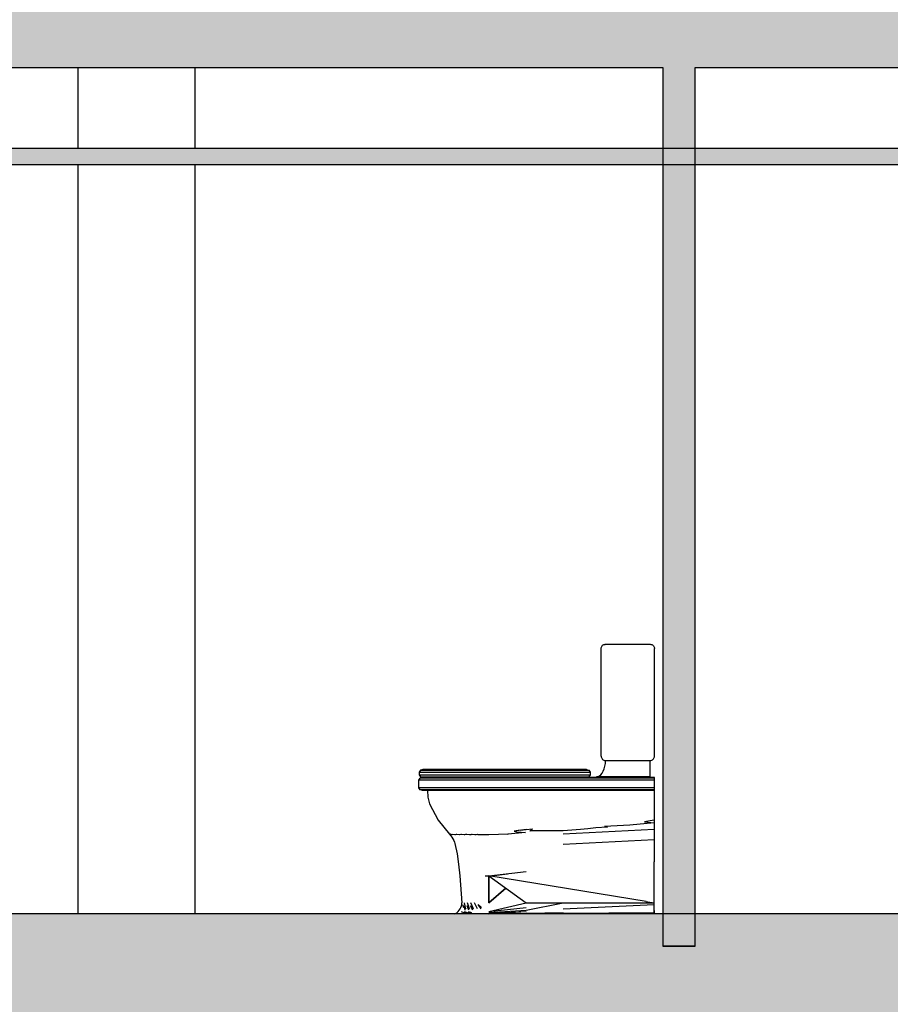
# Model space of a CAD drawing. Header units: metres. Extents: x -1 to 430, y -65 to 31.
# Tile 38 of 69: x 238.22 to 240.91, y -36.93 to -33.89. Entities that reach past the tile are written whole.
import ezdxf

# ---------------------------------------------------------------- set-up
doc = ezdxf.new("R2010")
doc.units = ezdxf.units.M
doc.linetypes.add('CONTINUA', pattern=[0])
doc.layers.add('+++++ CÀLCUL SECCIÓ G', color=7, linetype='CONTINUA', lineweight=25)

msp = doc.modelspace()

# ---------------------------------------------------------------- hatches: boundary and pattern name
at = {"layer": '+++++ CÀLCUL SECCIÓ G', "linetype": 'CONTINUA', "lineweight": 25, "true_color": 0xababab, "transparency": 33554687}
for points in [[(243.5949, -34.04), (243.5949, -33.74), (233.724, -33.74), (233.724, -34.04)], [(243.5949, -37.05), (243.5949, -36.75), (233.724, -36.75), (233.724, -37.05)]]:
    msp.add_hatch(color=253, dxfattribs=at).paths.add_polyline_path(points)
at = {"layer": '+++++ CÀLCUL SECCIÓ G', "linetype": 'CONTINUA', "lineweight": 25, "true_color": 0xa0a0a0, "transparency": 33554687}
msp.add_hatch(color=253, dxfattribs=at).paths.add_polyline_path([(240.3076, -34.04), (240.2076, -34.04), (240.2076, -36.75), (240.3076, -36.75)])
at = {"layer": '+++++ CÀLCUL SECCIÓ G', "linetype": 'CONTINUA', "lineweight": 25, "transparency": 33554687}
for color, points in [(34, [(237.2049, -34.29), (237.2049, -34.34), (243.4449, -34.34), (243.4449, -34.29)]), (32, [(233.7222, -36.65), (233.7222, -36.75), (243.4449, -36.75), (243.4449, -36.65)])]:
    msp.add_hatch(color=color, dxfattribs=at).paths.add_polyline_path(points)

# ---------------------------------------------------------------- linework, layer by layer
at = {"layer": '+++++ CÀLCUL SECCIÓ G', "color": 7, "linetype": 'CONTINUA', "lineweight": 25, "transparency": 33554687}
for p, q in [((237.2049, -34.04), (240.2076, -34.04)), ((238.4049, -34.29), (238.4049, -34.04)), ((238.7649, -34.29), (238.7649, -34.04)), ((240.2076, -34.04), (240.2076, -36.75)), ((240.3076, -34.04), (241.6549, -34.04)), ((240.3076, -36.75), (240.3076, -34.04)), ((243.4449, -34.29), (237.2049, -34.29)), ((237.2049, -34.34), (243.4449, -34.34)), ((238.4049, -36.65), (238.4049, -34.34)), ((238.7649, -36.65), (238.7649, -34.34)), ((240.0177, -35.83), (240.0183, -35.828)), ((240.0183, -35.828), (240.0193, -35.826)), ((240.0193, -35.826), (240.0206, -35.824)), ((240.0206, -35.824), (240.0223, -35.822)), ((240.0223, -35.822), (240.0241, -35.821)), ((240.0241, -35.821), (240.0262, -35.82)), ((240.0262, -35.82), (240.0284, -35.8195)), ((240.0284, -35.8195), (240.0307, -35.819)), ((240.0286, -35.8195), (240.0309, -35.819)), ((240.0297, -35.8195), (240.0286, -35.8195)), ((240.0309, -35.819), (240.0297, -35.8195)), ((240.0297, -35.8195), (240.0324, -35.819)), ((240.0324, -35.8195), (240.0297, -35.8195)), ((240.0309, -35.819), (240.0307, -35.819)), ((240.0309, -35.819), (240.0324, -35.819)), ((240.0324, -35.819), (240.0324, -35.8195)), ((240.0324, -35.819), (240.1674, -35.819)), ((240.1674, -35.819), (240.1689, -35.819)), ((240.1689, -35.819), (240.1691, -35.819)), ((240.1691, -35.819), (240.1714, -35.8195)), ((240.1714, -35.8195), (240.1736, -35.82)), ((240.1736, -35.82), (240.1757, -35.821)), ((240.1757, -35.821), (240.1776, -35.822)), ((240.1776, -35.822), (240.1792, -35.824)), ((240.1792, -35.824), (240.1805, -35.826)), ((240.1805, -35.826), (240.1815, -35.828)), ((240.1815, -35.828), (240.1821, -35.83)), ((240.0175, -35.832), (240.0177, -35.83)), ((240.0175, -35.832), (240.0177, -35.832)), ((240.0177, -36.1645), (240.0177, -35.832)), ((240.1821, -35.83), (240.1823, -35.832)), ((240.1821, -35.832), (240.1823, -35.832)), ((240.1821, -36.1645), (240.1821, -35.832)), ((240.0175, -36.1645), (240.0177, -36.1645)), ((240.0175, -36.1645), (240.0177, -36.1665)), ((240.0177, -36.1665), (240.0183, -36.1685)), ((240.0183, -36.1685), (240.0193, -36.1705)), ((240.0193, -36.1705), (240.0206, -36.1725)), ((240.0206, -36.1725), (240.0223, -36.1745)), ((240.0223, -36.1745), (240.0241, -36.1755)), ((240.0241, -36.1755), (240.0262, -36.1765)), ((240.0262, -36.1765), (240.0284, -36.177)), ((240.0284, -36.177), (240.0307, -36.1775)), ((240.0293, -36.1948), (240.0306, -36.1863)), ((240.0306, -36.1863), (240.031, -36.1775)), ((240.0309, -36.1775), (240.0307, -36.1775)), ((240.0309, -36.1775), (240.0324, -36.1775)), ((240.031, -36.1775), (240.1674, -36.1775)), ((240.0324, -36.1775), (240.1674, -36.1775)), ((240.1674, -36.1775), (240.1674, -36.228)), ((240.1674, -36.1775), (240.1689, -36.1775)), ((240.1689, -36.1775), (240.1691, -36.1775)), ((240.1691, -36.1775), (240.1714, -36.177)), ((240.1714, -36.177), (240.1736, -36.1765)), ((240.1736, -36.1765), (240.1757, -36.1755)), ((240.1757, -36.1755), (240.1776, -36.1745)), ((240.1776, -36.1745), (240.1792, -36.1725)), ((240.1792, -36.1725), (240.1805, -36.1705)), ((240.1805, -36.1705), (240.1815, -36.1685)), ((240.1815, -36.1685), (240.1821, -36.1665)), ((240.1821, -36.1645), (240.1823, -36.1645)), ((240.1821, -36.1665), (240.1823, -36.1645)), ((239.4605, -36.2074), (239.456, -36.2136)), ((239.456, -36.2136), (239.456, -36.2214)), ((239.456, -36.2136), (239.4562, -36.2136)), ((239.456, -36.2214), (239.4562, -36.2214)), ((239.456, -36.2214), (239.4605, -36.2276)), ((239.4562, -36.2136), (239.4578, -36.2136)), ((239.4562, -36.2214), (239.4578, -36.2214)), ((239.4578, -36.2136), (239.4607, -36.2136)), ((239.4578, -36.2214), (239.4607, -36.2214)), ((239.4677, -36.205), (239.4605, -36.2074)), ((239.4605, -36.2074), (239.4607, -36.2074)), ((239.4607, -36.2074), (239.4622, -36.2074)), ((239.4607, -36.2136), (239.465, -36.2136)), ((239.4607, -36.2214), (239.465, -36.2214)), ((239.4622, -36.2074), (239.465, -36.2074)), ((239.465, -36.2074), (239.4692, -36.2074)), ((239.465, -36.2136), (239.4706, -36.2136)), ((239.465, -36.2214), (239.4706, -36.2214)), ((239.4679, -36.205), (239.4677, -36.205)), ((239.4679, -36.205), (239.4677, -36.205)), ((239.4693, -36.205), (239.4679, -36.205)), ((239.4693, -36.205), (239.4679, -36.205)), ((239.4692, -36.2074), (239.4746, -36.2074)), ((239.472, -36.205), (239.4693, -36.205)), ((239.472, -36.205), (239.4693, -36.205)), ((239.4706, -36.2136), (239.4774, -36.2136)), ((239.4706, -36.2214), (239.4774, -36.2214)), ((239.476, -36.205), (239.472, -36.205)), ((239.476, -36.205), (239.472, -36.205)), ((239.4746, -36.2074), (239.4813, -36.2074)), ((239.4812, -36.205), (239.476, -36.205)), ((239.4812, -36.205), (239.476, -36.205)), ((239.4774, -36.2136), (239.4855, -36.2136)), ((239.4774, -36.2214), (239.4855, -36.2214)), ((239.4876, -36.205), (239.4812, -36.205)), ((239.4876, -36.205), (239.4812, -36.205)), ((239.4813, -36.2074), (239.4892, -36.2074)), ((239.4855, -36.2136), (239.4947, -36.2136)), ((239.4855, -36.2214), (239.4947, -36.2214)), ((239.4951, -36.205), (239.4876, -36.205)), ((239.4951, -36.205), (239.4876, -36.205)), ((239.4892, -36.2074), (239.4981, -36.2074)), ((239.4947, -36.2136), (239.505, -36.2136)), ((239.4947, -36.2214), (239.505, -36.2214)), ((239.5037, -36.205), (239.4951, -36.205)), ((239.5037, -36.205), (239.4951, -36.205)), ((239.4981, -36.2074), (239.5081, -36.2074)), ((239.5133, -36.205), (239.5037, -36.205)), ((239.5133, -36.205), (239.5037, -36.205)), ((239.505, -36.2136), (239.5167, -36.2136)), ((239.505, -36.2214), (239.5167, -36.2214)), ((239.5081, -36.2074), (239.5194, -36.2074)), ((239.5237, -36.205), (239.5133, -36.205)), ((239.5237, -36.205), (239.5133, -36.205)), ((239.5167, -36.2136), (239.5456, -36.2136)), ((239.5167, -36.2214), (239.5456, -36.2214)), ((239.5194, -36.2074), (239.5477, -36.2074)), ((239.5512, -36.205), (239.5237, -36.205)), ((239.5512, -36.205), (239.5237, -36.205)), ((239.5456, -36.2136), (239.5754, -36.2136)), ((239.5456, -36.2214), (239.5754, -36.2214)), ((239.5477, -36.2074), (239.5771, -36.2074)), ((239.58, -36.205), (239.5512, -36.205)), ((239.58, -36.205), (239.5512, -36.205)), ((239.5754, -36.2136), (239.6064, -36.2136)), ((239.5754, -36.2214), (239.6064, -36.2214)), ((239.5771, -36.2074), (239.6078, -36.2074)), ((239.61, -36.205), (239.58, -36.205)), ((239.61, -36.205), (239.58, -36.205)), ((239.6064, -36.2136), (239.6383, -36.2136)), ((239.6064, -36.2214), (239.6383, -36.2214)), ((239.6078, -36.2074), (239.6393, -36.2074)), ((239.6409, -36.205), (239.61, -36.205)), ((239.6409, -36.205), (239.61, -36.205)), ((239.6383, -36.2136), (239.671, -36.2136)), ((239.6383, -36.2214), (239.671, -36.2214)), ((239.6393, -36.2074), (239.6716, -36.2074)), ((239.6725, -36.205), (239.6409, -36.205)), ((239.6725, -36.205), (239.6409, -36.205)), ((239.671, -36.2136), (239.7042, -36.2136)), ((239.671, -36.2214), (239.7042, -36.2214)), ((239.6716, -36.2074), (239.7043, -36.2074)), ((239.7045, -36.205), (239.6725, -36.205)), ((239.7045, -36.205), (239.6725, -36.205)), ((239.7042, -36.2136), (239.7694, -36.2136)), ((239.7042, -36.2214), (239.7694, -36.2214)), ((239.7043, -36.2074), (239.7692, -36.2074)), ((239.7689, -36.205), (239.7045, -36.205)), ((239.7689, -36.205), (239.7045, -36.205)), ((239.8954, -36.205), (239.7689, -36.205)), ((239.8954, -36.205), (239.7689, -36.205)), ((239.7692, -36.2074), (239.8957, -36.2074)), ((239.7694, -36.2136), (239.8959, -36.2136)), ((239.7694, -36.2214), (239.8959, -36.2214)), ((239.9587, -36.205), (239.8954, -36.205)), ((239.9587, -36.205), (239.8954, -36.205)), ((239.8957, -36.2074), (239.9594, -36.2074)), ((239.8959, -36.2136), (239.9599, -36.2136)), ((239.8959, -36.2214), (239.9599, -36.2214)), ((239.9622, -36.205), (239.9587, -36.205)), ((239.9622, -36.205), (239.9587, -36.205)), ((239.9594, -36.2074), (239.9643, -36.2074)), ((239.9599, -36.2136), (239.9656, -36.2136)), ((239.9599, -36.2214), (239.9656, -36.2214)), ((239.9655, -36.205), (239.9622, -36.205)), ((239.9655, -36.205), (239.9622, -36.205)), ((239.9643, -36.2074), (239.9693, -36.2074)), ((239.9683, -36.205), (239.9655, -36.205)), ((239.9683, -36.205), (239.9655, -36.205)), ((239.9656, -36.2136), (239.9716, -36.2136)), ((239.9656, -36.2214), (239.9716, -36.2214)), ((239.9704, -36.205), (239.9683, -36.205)), ((239.9704, -36.205), (239.9683, -36.205)), ((239.9693, -36.2074), (239.9735, -36.2074)), ((239.9717, -36.205), (239.9704, -36.205)), ((239.9717, -36.205), (239.9704, -36.205)), ((239.9716, -36.2136), (239.9767, -36.2136)), ((239.9716, -36.2214), (239.9767, -36.2214)), ((239.9722, -36.205), (239.9717, -36.205)), ((239.9722, -36.205), (239.9717, -36.205)), ((239.9722, -36.205), (239.9722, -36.205)), ((239.9722, -36.205), (239.9722, -36.205)), ((239.9722, -36.205), (239.9794, -36.2074)), ((239.9735, -36.2074), (239.9767, -36.2074)), ((239.9767, -36.2074), (239.9787, -36.2074)), ((239.9767, -36.2136), (239.9806, -36.2136)), ((239.9767, -36.2214), (239.9806, -36.2214)), ((239.9787, -36.2074), (239.9794, -36.2074)), ((239.9794, -36.2074), (239.9794, -36.2074)), ((239.9794, -36.2074), (239.9839, -36.2136)), ((239.9839, -36.2214), (239.9794, -36.2276)), ((239.9806, -36.2136), (239.9831, -36.2136)), ((239.9806, -36.2214), (239.9831, -36.2214)), ((239.9831, -36.2136), (239.9838, -36.2136)), ((239.9831, -36.2214), (239.9838, -36.2214)), ((239.9838, -36.2136), (239.9839, -36.2136)), ((239.9838, -36.2214), (239.9839, -36.2214)), ((239.9839, -36.2136), (239.9839, -36.2214)), ((240.0121, -36.2251), (240.0167, -36.2213)), ((240.0167, -36.2213), (240.0208, -36.2163)), ((240.0208, -36.2163), (240.0243, -36.21)), ((240.0243, -36.21), (240.0272, -36.2028)), ((240.0272, -36.2028), (240.0293, -36.1948)), ((239.4552, -36.2386), (239.4596, -36.2324)), ((239.4552, -36.2614), (239.4552, -36.2386)), ((239.4556, -36.2386), (239.4552, -36.2386)), ((239.4572, -36.2386), (239.4556, -36.2386)), ((239.4602, -36.2386), (239.4572, -36.2386)), ((239.4596, -36.2324), (239.4668, -36.23)), ((239.4601, -36.2324), (239.4596, -36.2324)), ((239.4616, -36.2324), (239.4601, -36.2324)), ((239.4646, -36.2386), (239.4602, -36.2386)), ((239.4605, -36.2276), (239.4607, -36.2276)), ((239.4605, -36.2276), (239.4677, -36.23)), ((239.4607, -36.2276), (239.4622, -36.2276)), ((239.4646, -36.2324), (239.4616, -36.2324)), ((239.4622, -36.2276), (239.465, -36.2276)), ((239.4688, -36.2324), (239.4646, -36.2324)), ((239.4703, -36.2386), (239.4646, -36.2386)), ((239.465, -36.2276), (239.4692, -36.2276)), ((239.4673, -36.23), (239.4668, -36.23)), ((239.4688, -36.23), (239.4673, -36.23)), ((239.4716, -36.23), (239.4688, -36.23)), ((239.4743, -36.2324), (239.4688, -36.2324)), ((239.4692, -36.2276), (239.4746, -36.2276)), ((239.4773, -36.2386), (239.4703, -36.2386)), ((239.4756, -36.23), (239.4716, -36.23)), ((239.4811, -36.2324), (239.4743, -36.2324)), ((239.4746, -36.2276), (239.4813, -36.2276)), ((239.4809, -36.23), (239.4756, -36.23)), ((239.4854, -36.2386), (239.4773, -36.2386)), ((239.4874, -36.23), (239.4809, -36.23)), ((239.4891, -36.2324), (239.4811, -36.2324)), ((239.4813, -36.2276), (239.4892, -36.2276)), ((239.4948, -36.2386), (239.4854, -36.2386)), ((239.495, -36.23), (239.4874, -36.23)), ((239.4982, -36.2324), (239.4891, -36.2324)), ((239.4892, -36.2276), (239.4981, -36.2276)), ((239.5052, -36.2386), (239.4948, -36.2386)), ((239.5037, -36.23), (239.495, -36.23)), ((239.4981, -36.2276), (239.5081, -36.2276)), ((239.5084, -36.2324), (239.4982, -36.2324)), ((239.5134, -36.23), (239.5037, -36.23)), ((239.5165, -36.2386), (239.5052, -36.2386)), ((239.5081, -36.2276), (239.5194, -36.2276)), ((239.5192, -36.2324), (239.5084, -36.2324)), ((239.5235, -36.23), (239.5134, -36.23)), ((239.5456, -36.2386), (239.5165, -36.2386)), ((239.5477, -36.2324), (239.5192, -36.2324)), ((239.5194, -36.2276), (239.5477, -36.2276)), ((239.5512, -36.23), (239.5235, -36.23)), ((239.5757, -36.2386), (239.5456, -36.2386)), ((239.5477, -36.2276), (239.5771, -36.2276)), ((239.5775, -36.2324), (239.5477, -36.2324)), ((239.5803, -36.23), (239.5512, -36.23)), ((239.607, -36.2386), (239.5757, -36.2386)), ((239.5771, -36.2276), (239.6078, -36.2276)), ((239.6084, -36.2324), (239.5775, -36.2324)), ((239.6107, -36.23), (239.5803, -36.23)), ((239.6393, -36.2386), (239.607, -36.2386)), ((239.6078, -36.2276), (239.6393, -36.2276)), ((239.6403, -36.2324), (239.6084, -36.2324)), ((239.6419, -36.23), (239.6107, -36.23)), ((239.6393, -36.2276), (239.6716, -36.2276)), ((239.6726, -36.2386), (239.6393, -36.2386)), ((239.6731, -36.2324), (239.6403, -36.2324)), ((239.6739, -36.23), (239.6419, -36.23)), ((239.6716, -36.2276), (239.7043, -36.2276)), ((239.7061, -36.2386), (239.6726, -36.2386)), ((239.7061, -36.2324), (239.6731, -36.2324)), ((239.6964, -36.23), (239.6739, -36.23)), ((239.7045, -36.23), (239.6964, -36.23)), ((239.6964, -36.23), (239.7045, -36.23)), ((239.7043, -36.2276), (239.7692, -36.2276)), ((239.7219, -36.23), (239.7045, -36.23)), ((239.7045, -36.23), (239.7219, -36.23)), ((239.8629, -36.2324), (239.7061, -36.2324)), ((239.8631, -36.2386), (239.7061, -36.2386)), ((239.8626, -36.23), (239.7219, -36.23)), ((239.7692, -36.2276), (239.8957, -36.2276)), ((240.1821, -36.23), (239.8626, -36.23)), ((240.1824, -36.2324), (239.8629, -36.2324)), ((240.1826, -36.2386), (239.8631, -36.2386)), ((239.8957, -36.2276), (239.9594, -36.2276)), ((239.9594, -36.2276), (239.9643, -36.2276)), ((239.9643, -36.2276), (239.9693, -36.2276)), ((239.9693, -36.2276), (239.9735, -36.2276)), ((239.9794, -36.2276), (239.9722, -36.23)), ((239.9735, -36.2276), (239.9767, -36.2276)), ((239.9767, -36.2276), (239.9787, -36.2276)), ((239.9787, -36.2276), (239.9794, -36.2276)), ((239.9794, -36.2276), (239.9794, -36.2276)), ((240.003, -36.228), (240.0073, -36.2273)), ((240.003, -36.228), (240.003, -36.228)), ((240.1674, -36.228), (240.003, -36.228)), ((240.0073, -36.2273), (240.0121, -36.2251)), ((240.1824, -36.2324), (240.1821, -36.23)), ((240.1826, -36.2386), (240.1824, -36.2324)), ((240.1826, -36.2324), (240.1826, -36.23)), ((240.1826, -36.2386), (240.1826, -36.2324)), ((240.1826, -36.2614), (240.1826, -36.2386)), ((240.1826, -36.2614), (240.1826, -36.2386)), ((239.4556, -36.2614), (239.4552, -36.2614)), ((239.4596, -36.2676), (239.4552, -36.2614)), ((239.4572, -36.2614), (239.4556, -36.2614)), ((239.4602, -36.2614), (239.4572, -36.2614)), ((239.4601, -36.2676), (239.4596, -36.2676)), ((239.4668, -36.27), (239.4596, -36.2676)), ((239.4616, -36.2676), (239.4601, -36.2676)), ((239.4646, -36.2614), (239.4602, -36.2614)), ((239.4646, -36.2676), (239.4616, -36.2676)), ((239.4703, -36.2614), (239.4646, -36.2614)), ((239.4688, -36.2676), (239.4646, -36.2676)), ((239.4673, -36.27), (239.4668, -36.27)), ((239.4688, -36.27), (239.4673, -36.27)), ((239.4743, -36.2676), (239.4688, -36.2676)), ((239.4716, -36.27), (239.4688, -36.27)), ((239.4773, -36.2614), (239.4703, -36.2614)), ((239.4756, -36.27), (239.4716, -36.27)), ((239.4811, -36.2676), (239.4743, -36.2676)), ((239.4809, -36.27), (239.4756, -36.27)), ((239.4854, -36.2614), (239.4773, -36.2614)), ((239.4874, -36.27), (239.4809, -36.27)), ((239.4891, -36.2676), (239.4811, -36.2676)), ((239.4816, -36.27), (239.4827, -36.291)), ((239.4948, -36.2614), (239.4854, -36.2614)), ((239.495, -36.27), (239.4874, -36.27)), ((239.4982, -36.2676), (239.4891, -36.2676)), ((239.5052, -36.2614), (239.4948, -36.2614)), ((239.5037, -36.27), (239.495, -36.27)), ((239.5084, -36.2676), (239.4982, -36.2676)), ((239.5134, -36.27), (239.5037, -36.27)), ((239.5165, -36.2614), (239.5052, -36.2614)), ((239.5192, -36.2676), (239.5084, -36.2676)), ((239.5235, -36.27), (239.5134, -36.27)), ((239.5456, -36.2614), (239.5165, -36.2614)), ((239.5477, -36.2676), (239.5192, -36.2676)), ((239.5512, -36.27), (239.5235, -36.27)), ((239.5757, -36.2614), (239.5456, -36.2614)), ((239.5775, -36.2676), (239.5477, -36.2676)), ((239.5803, -36.27), (239.5512, -36.27)), ((239.607, -36.2614), (239.5757, -36.2614)), ((239.6084, -36.2676), (239.5775, -36.2676)), ((239.6107, -36.27), (239.5803, -36.27)), ((239.6393, -36.2614), (239.607, -36.2614)), ((239.6403, -36.2676), (239.6084, -36.2676)), ((239.6419, -36.27), (239.6107, -36.27)), ((239.6726, -36.2614), (239.6393, -36.2614)), ((239.6731, -36.2676), (239.6403, -36.2676)), ((239.6739, -36.27), (239.6419, -36.27)), ((239.7061, -36.2614), (239.6726, -36.2614)), ((239.7061, -36.2676), (239.6731, -36.2676)), ((239.7062, -36.27), (239.6739, -36.27)), ((239.8631, -36.2614), (239.7061, -36.2614)), ((239.8629, -36.2676), (239.7061, -36.2676)), ((239.8626, -36.27), (239.7062, -36.27)), ((240.1821, -36.27), (239.8626, -36.27)), ((240.1824, -36.2676), (239.8629, -36.2676)), ((240.1826, -36.2614), (239.8631, -36.2614)), ((240.1814, -36.27), (240.1814, -36.291)), ((240.1821, -36.27), (240.1824, -36.2676)), ((240.1824, -36.2676), (240.1826, -36.2614)), ((240.1826, -36.2676), (240.1826, -36.2614)), ((240.1826, -36.27), (240.1826, -36.2676)), ((239.4827, -36.291), (239.4877, -36.311)), ((239.4877, -36.311), (239.5146, -36.361)), ((240.1814, -36.291), (240.1814, -36.311)), ((240.1814, -36.311), (240.1814, -36.361)), ((239.5146, -36.361), (239.5496, -36.405)), ((240.1807, -36.3702), (240.1066, -36.3766)), ((240.1807, -36.3615), (240.1516, -36.367)), ((240.1516, -36.367), (240.1807, -36.3695)), ((240.1814, -36.3622), (240.1807, -36.3615)), ((240.1807, -36.3695), (240.1814, -36.369)), ((240.1814, -36.3703), (240.1807, -36.3702)), ((240.1814, -36.361), (240.1814, -36.3622)), ((240.1814, -36.3622), (240.1814, -36.3659)), ((240.1814, -36.3659), (240.1814, -36.3659)), ((240.1814, -36.3659), (240.1814, -36.366)), ((240.1814, -36.366), (240.1814, -36.369)), ((240.1814, -36.369), (240.1814, -36.3703)), ((240.1814, -36.3693), (240.1814, -36.3693)), ((240.1814, -36.3702), (240.1814, -36.3702)), ((240.1814, -36.3703), (240.1814, -36.3749)), ((240.1814, -36.3749), (240.1814, -36.3799)), ((239.5496, -36.405), (239.5503, -36.405)), ((239.5496, -36.405), (239.5537, -36.41)), ((239.5496, -36.405), (239.5503, -36.405)), ((239.5503, -36.405), (239.5496, -36.405)), ((239.5503, -36.405), (239.5503, -36.405)), ((239.5503, -36.405), (239.5503, -36.405)), ((239.5503, -36.405), (239.5503, -36.405)), ((239.5524, -36.4051), (239.5503, -36.405)), ((239.5524, -36.4051), (239.5524, -36.4051)), ((239.5524, -36.4051), (239.5524, -36.4051)), ((239.5525, -36.4051), (239.5524, -36.4051)), ((239.5571, -36.4064), (239.5525, -36.4051)), ((239.5598, -36.4054), (239.5574, -36.4064)), ((239.5603, -36.4052), (239.5598, -36.4054)), ((239.5604, -36.4052), (239.5603, -36.4052)), ((239.5605, -36.4053), (239.5604, -36.4052)), ((239.5668, -36.4064), (239.5605, -36.4053)), ((239.5708, -36.4056), (239.5672, -36.4064)), ((239.5716, -36.4055), (239.5708, -36.4056)), ((239.5721, -36.4054), (239.5716, -36.4055)), ((239.5722, -36.4054), (239.5721, -36.4054)), ((239.5724, -36.4055), (239.5722, -36.4054)), ((239.5799, -36.4064), (239.5724, -36.4055)), ((239.5844, -36.4059), (239.5804, -36.4064)), ((239.5857, -36.4057), (239.5844, -36.4059)), ((239.5867, -36.4056), (239.5857, -36.4057)), ((239.5868, -36.4056), (239.5867, -36.4056)), ((239.5871, -36.4057), (239.5868, -36.4056)), ((239.5951, -36.4065), (239.5871, -36.4057)), ((239.6013, -36.4059), (239.5996, -36.4061)), ((239.6028, -36.4058), (239.6013, -36.4059)), ((239.6029, -36.4058), (239.6028, -36.4058)), ((239.6033, -36.4059), (239.6029, -36.4058)), ((239.6114, -36.4066), (239.6033, -36.4059)), ((239.6196, -36.406), (239.6177, -36.4061)), ((239.6197, -36.406), (239.6196, -36.406)), ((239.6202, -36.4061), (239.6197, -36.406)), ((239.7305, -36.405), (239.6717, -36.4066)), ((239.7846, -36.3997), (239.7302, -36.4048)), ((239.7302, -36.4048), (239.7305, -36.405)), ((239.7859, -36.3907), (239.749, -36.3953)), ((239.7678, -36.3926), (239.749, -36.3953)), ((239.749, -36.3953), (239.7569, -36.3976)), ((239.7569, -36.3976), (239.758, -36.3979)), ((239.758, -36.3979), (239.7846, -36.3997)), ((239.7678, -36.3926), (239.7859, -36.3907)), ((239.7859, -36.3907), (239.8055, -36.3882)), ((239.7979, -36.3946), (239.7984, -36.3941)), ((239.803, -36.3948), (239.7979, -36.3946)), ((239.7984, -36.3941), (239.8027, -36.3899)), ((239.8027, -36.3899), (239.8044, -36.3891)), ((239.9008, -36.3946), (239.803, -36.3948)), ((239.8044, -36.3891), (239.8055, -36.3882)), ((239.954, -36.3899), (239.9008, -36.3946)), ((239.9009, -36.404), (240.1807, -36.389)), ((239.9767, -36.3887), (239.954, -36.3899)), ((240.0012, -36.3851), (239.9767, -36.3887)), ((240.0368, -36.3826), (240.0012, -36.3851)), ((240.1066, -36.3766), (240.0285, -36.3806)), ((240.0285, -36.3806), (240.0368, -36.3826)), ((240.1807, -36.389), (240.1814, -36.3889)), ((240.1814, -36.3799), (240.1814, -36.3849)), ((240.1814, -36.3849), (240.1814, -36.3889)), ((240.1814, -36.3889), (240.1814, -36.389)), ((240.1814, -36.389), (240.1814, -36.4208)), ((239.5537, -36.41), (239.5571, -36.414)), ((239.5574, -36.4064), (239.5571, -36.4064)), ((239.5571, -36.414), (239.5604, -36.419)), ((239.5604, -36.419), (239.5628, -36.424)), ((239.5628, -36.424), (239.5653, -36.429)), ((239.5653, -36.429), (239.5663, -36.433)), ((239.5663, -36.433), (239.5733, -36.4649)), ((239.5672, -36.4064), (239.5668, -36.4064)), ((239.5804, -36.4064), (239.5799, -36.4064)), ((239.5957, -36.4065), (239.5951, -36.4065)), ((239.5996, -36.4061), (239.5957, -36.4065)), ((239.6121, -36.4066), (239.6114, -36.4066)), ((239.6156, -36.4063), (239.6121, -36.4066)), ((239.6177, -36.4061), (239.6156, -36.4063)), ((239.6283, -36.4067), (239.6202, -36.4061)), ((239.629, -36.4067), (239.6283, -36.4067)), ((239.6319, -36.4065), (239.629, -36.4067)), ((239.6367, -36.4062), (239.6319, -36.4065)), ((239.6368, -36.4062), (239.6367, -36.4062)), ((239.6374, -36.4063), (239.6368, -36.4062)), ((239.6453, -36.4068), (239.6374, -36.4063)), ((239.6461, -36.4068), (239.6453, -36.4068)), ((239.6484, -36.4067), (239.6461, -36.4068)), ((239.6539, -36.4064), (239.6484, -36.4067)), ((239.6539, -36.4064), (239.6539, -36.4064)), ((239.6546, -36.4065), (239.6539, -36.4064)), ((239.6623, -36.4069), (239.6546, -36.4065)), ((239.6632, -36.407), (239.6623, -36.4069)), ((239.6648, -36.4069), (239.6632, -36.407)), ((239.671, -36.4065), (239.6648, -36.4069)), ((239.671, -36.4065), (239.671, -36.4065)), ((239.6717, -36.4066), (239.671, -36.4065)), ((239.9009, -36.436), (240.1808, -36.4209)), ((240.1808, -36.4209), (240.1814, -36.4208)), ((240.1814, -36.4208), (240.1814, -36.4209)), ((240.1814, -36.4209), (240.1814, -36.421)), ((240.1814, -36.421), (240.1814, -36.4527)), ((239.5733, -36.4649), (239.5779, -36.4967)), ((240.1814, -36.4527), (240.1814, -36.4895)), ((239.5779, -36.4967), (239.5818, -36.5336)), ((240.1814, -36.6158), (240.1814, -36.4895)), ((239.6711, -36.5336), (239.786, -36.5193)), ((239.6711, -36.5336), (239.786, -36.5193)), ((239.6711, -36.5336), (239.786, -36.5193)), ((239.6711, -36.5337), (239.7285, -36.5265)), ((239.5818, -36.5336), (239.5879, -36.6165)), ((239.6594, -36.5336), (239.6711, -36.5336)), ((239.6594, -36.5336), (239.6711, -36.5336)), ((239.671, -36.6165), (239.6711, -36.5336)), ((239.6711, -36.5336), (239.671, -36.6165)), ((239.6715, -36.5356), (239.6711, -36.5336)), ((239.6711, -36.5336), (239.786, -36.6165)), ((240.1561, -36.6125), (239.6711, -36.5336)), ((239.6715, -36.5356), (239.6715, -36.5356)), ((239.6715, -36.5356), (239.6744, -36.536)), ((239.6715, -36.5356), (239.6744, -36.536)), ((239.7239, -36.5717), (239.671, -36.6165)), ((239.7239, -36.5717), (239.671, -36.6165)), ((239.671, -36.6165), (239.7239, -36.5717)), ((239.5876, -36.6211), (239.5879, -36.6165)), ((239.6006, -36.6352), (239.5961, -36.6165)), ((239.6118, -36.6352), (239.605, -36.6165)), ((239.6237, -36.6352), (239.6156, -36.6165)), ((239.6358, -36.6352), (239.627, -36.6165)), ((239.671, -36.6431), (239.786, -36.6165)), ((239.786, -36.6165), (239.9009, -36.6165)), ((239.786, -36.6389), (239.9009, -36.6165)), ((239.786, -36.6165), (239.9009, -36.6165)), ((239.9009, -36.6165), (240.1808, -36.6165)), ((239.9009, -36.6165), (240.1808, -36.6165)), ((240.155, -36.6123), (240.1814, -36.6165)), ((240.1814, -36.6165), (240.1808, -36.6165)), ((240.1808, -36.6165), (240.1814, -36.6165)), ((240.1814, -36.6165), (240.1814, -36.6158)), ((240.1814, -36.621), (240.1814, -36.6165)), ((239.5662, -36.65), (239.57, -36.6487)), ((239.57, -36.6487), (239.5736, -36.6467)), ((239.5736, -36.6467), (239.5771, -36.6431)), ((239.5771, -36.6431), (239.5802, -36.6389)), ((239.5802, -36.6389), (239.5828, -36.6352)), ((239.5828, -36.6352), (239.585, -36.6311)), ((239.585, -36.6311), (239.5866, -36.6257)), ((239.5859, -36.6431), (239.5927, -36.6467)), ((239.5866, -36.6257), (239.5876, -36.6211)), ((239.5897, -36.6211), (239.5934, -36.6311)), ((239.5927, -36.6467), (239.6019, -36.6487)), ((239.5983, -36.6389), (239.5949, -36.6257)), ((239.5949, -36.6257), (239.6006, -36.6352)), ((239.5956, -36.6431), (239.6047, -36.6467)), ((239.6097, -36.6389), (239.6039, -36.6257)), ((239.6039, -36.6257), (239.6118, -36.6352)), ((239.6047, -36.6467), (239.6154, -36.6487)), ((239.6073, -36.6431), (239.6178, -36.6467)), ((239.622, -36.6389), (239.6146, -36.6257)), ((239.6146, -36.6257), (239.6237, -36.6352)), ((239.6478, -36.6352), (239.6382, -36.6211)), ((239.6382, -36.6211), (239.6485, -36.6311)), ((239.671, -36.6431), (239.786, -36.6311)), ((239.671, -36.6467), (239.786, -36.6389)), ((239.671, -36.6487), (239.786, -36.6431)), ((239.671, -36.65), (239.786, -36.6431)), ((239.786, -36.6487), (239.9009, -36.6467)), ((239.9009, -36.6352), (240.1808, -36.6211)), ((239.9009, -36.6487), (240.1808, -36.6467)), ((240.1808, -36.6389), (240.1814, -36.6388)), ((240.1808, -36.6389), (240.1814, -36.6389)), ((240.1808, -36.6431), (240.1814, -36.643)), ((240.1808, -36.6467), (240.1814, -36.6467)), ((240.1808, -36.6487), (240.1814, -36.6486)), ((240.1814, -36.6257), (240.1814, -36.621)), ((240.1814, -36.6311), (240.1814, -36.6257)), ((240.1814, -36.6352), (240.1814, -36.6311)), ((240.1814, -36.6388), (240.1814, -36.6352)), ((240.1814, -36.6389), (240.1814, -36.6388)), ((240.1814, -36.643), (240.1814, -36.6389)), ((240.1814, -36.643), (240.1814, -36.643)), ((240.1814, -36.643), (240.1814, -36.643)), ((240.1814, -36.6466), (240.1814, -36.643)), ((240.1814, -36.6467), (240.1814, -36.6466)), ((240.1814, -36.6466), (240.1814, -36.6466)), ((240.1814, -36.6486), (240.1814, -36.6467)), ((240.1814, -36.6486), (240.1814, -36.6486)), ((240.1814, -36.65), (240.1814, -36.6486)), ((240.1826, -36.65), (240.1826, -36.64)), ((243.4449, -36.65), (233.7222, -36.65)), ((240.1808, -36.65), (240.1814, -36.65)), ((240.1814, -36.65), (240.1814, -36.65)), ((240.1814, -36.65), (240.1814, -36.65)), ((240.1814, -36.65), (240.1814, -36.65)), ((240.3076, -36.75), (240.2076, -36.75)), ((240.2076, -36.75), (240.3076, -36.75)), ((240.2076, -36.75), (240.3076, -36.75))]:
    msp.add_line(p, q, dxfattribs=at)

doc.saveas('drawing.dxf')
